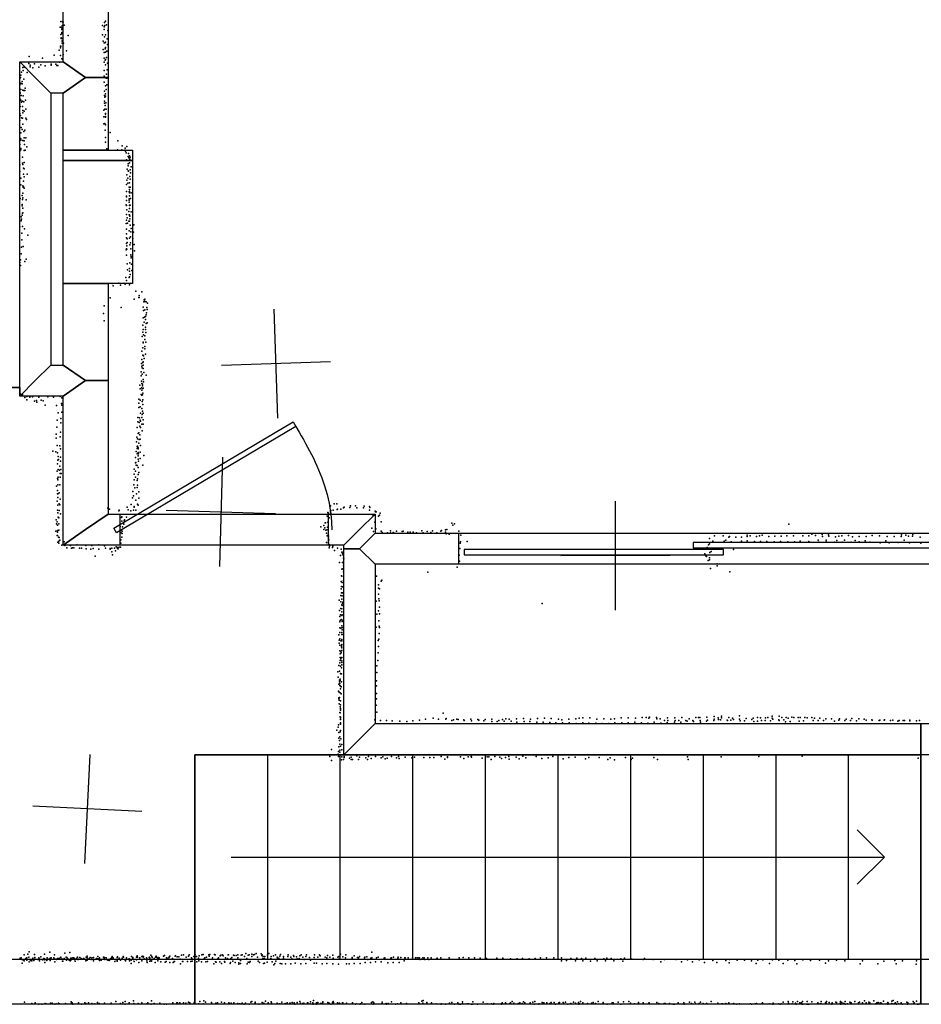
# Model space of a CAD drawing. Header units: millimetres. Extents: x -15373 to 24085, y -35478 to 13383.
# Tile 20 of 27: x 10617 to 13921, y -10173 to -6564. Entities that reach past the tile are written whole.
import ezdxf

# ---------------------------------------------------------------- set-up
doc = ezdxf.new("R2010")
doc.units = ezdxf.units.MM
for name, color, linetype in [('DOORS', 7, 'Continuous'), ('P', 9, 'Continuous'), ('PANOS', 10, 'Continuous'), ('ROOMS', 1, 'Continuous'), ('STRUCTS', 4, 'Continuous'), ('WALLS', 3, 'Continuous')]:
    doc.layers.add(name, color=color, linetype=linetype)

# ---------------------------------------------------------------- blocks, each defined once
blk = doc.blocks.new('1-Standard_3D')
for points in [[(-403.982, 5.64828), (253.382, 394.931), (263.573, 377.722), (-393.791, -11.5606), (-403.982, 5.64828)], [(263.573, 377.722), (275.367, 357.142), (283.15, 343.495), (290.844, 329.879), (298.429, 316.269), (305.882, 302.642), (313.184, 288.973), (320.313, 275.239), (327.249, 261.416), (333.971, 247.479), (340.456, 233.405), (346.686, 219.17), (352.638, 204.75), (358.291, 190.121), (363.626, 175.258), (368.62, 160.139), (373.253, 144.738), (377.503, 129.032), (381.351, 112.998), (384.774, 96.6102), (387.752, 79.8457), (390.265, 62.6802), (392.29, 45.0899), (393.807, 27.0508), (395.085, -0.90191)]]:
    blk.add_lwpolyline(points)
blk = doc.blocks.new('5-Sliding_43')
for points in [[(-894.902, 22.9697), (55.0191, 22.9697), (55.0191, 2.96966), (-894.902, 2.96966), (-894.902, 22.9697)], [(-55.0675, -2.95703), (894.987, -2.95703), (894.987, -22.957), (-55.0675, -22.957), (-55.0675, -2.95703)]]:
    blk.add_lwpolyline(points)

msp = doc.modelspace()

# ---------------------------------------------------------------- linework, layer by layer
at = {"layer": 'DOORS'}
for points in [[(11746.83, -8489.95), (10984.83, -8489.95), (10984.83, -8375.65), (11746.83, -8375.65), (11746.83, -8489.95)], [(12225.79, -8445.5), (14054.59, -8445.5), (14054.59, -8559.8), (12225.79, -8559.8), (12225.79, -8445.5)]]:
    msp.add_lwpolyline(points, dxfattribs=at)
at = {"layer": 'P'}
for p in [(10765, -6591), (10768, -6570), (10770, -6592), (10771, -6599), (10772, -6593), (10773, -6586), (10774, -6571), (10776, -6572), (10780, -6584), (10921, -6585), (10927, -6590), (10927, -6599), (10928, -6574), (10929, -6585), (10931, -6569), (10935, -6582), (10940, -6603), (10768, -6618), (10769, -6630), (10769, -6632), (10772, -6611), (10772, -6614), (10773, -6632), (10773, -6641), (10795, -6621), (10921, -6619), (10928, -6626), (10932, -6619), (10937, -6634), (10762, -6675), (10766, -6660), (10766, -6667), (10768, -6661), (10773, -6642), (10773, -6650), (10777, -6649), (10923, -6642), (10923, -6673), (10926, -6648), (10929, -6648), (10930, -6670), (10931, -6646), (10931, -6665), (10939, -6655), (10652, -6698), (10701, -6704), (10743, -6693), (10766, -6695), (10772, -6707), (10774, -6708), (10776, -6691), (10789, -6678), (10926, -6684), (10926, -6705), (10930, -6712), (10931, -6682), (10931, -6709), (10935, -6702), (10936, -6679), (10628, -6739), (10634, -6736), (10637, -6739), (10651, -6724), (10655, -6730), (10656, -6736), (10665, -6740), (10671, -6725), (10687, -6737), (10694, -6729), (10710, -6733), (10732, -6727), (10733, -6730), (10750, -6726), (10753, -6732), (10757, -6732), (10763, -6719), (10927, -6719), (10931, -6729), (10937, -6747), (10939, -6723), (10618, -6779), (10620, -6775), (10621, -6767), (10624, -6756), (10630, -6750), (10632, -6781), (10645, -6757), (10926, -6750), (10926, -6771), (10934, -6778), (10935, -6763), (10936, -6778), (10618, -6802), (10621, -6796), (10621, -6797), (10621, -6819), (10626, -6790), (10626, -6799), (10637, -6814), (10926, -6793), (10932, -6806), (10934, -6819), (10936, -6802), (10619, -6831), (10619, -6833), (10620, -6856), (10623, -6841), (10628, -6822), (10630, -6843), (10632, -6823), (10636, -6823), (10928, -6825), (10928, -6841), (10929, -6848), (10931, -6835), (10932, -6844), (10618, -6873), (10619, -6859), (10619, -6882), (10624, -6862), (10624, -6866), (10627, -6862), (10627, -6882), (10632, -6865), (10638, -6859), (10640, -6891), (10928, -6862), (10928, -6869), (10929, -6891), (10930, -6878), (10933, -6868), (10934, -6892), (10618, -6907), (10620, -6915), (10624, -6923), (10627, -6925), (10628, -6905), (10629, -6897), (10634, -6899), (10639, -6925), (10642, -6929), (10925, -6895), (10925, -6920), (10931, -6907), (10931, -6910), (10931, -6918), (10932, -6921), (10618, -6933), (10618, -6958), (10623, -6959), (10628, -6946), (10925, -6945), (10929, -6944), (10932, -6949), (10618, -6996), (10621, -6978), (10621, -7000), (10626, -6966), (10632, -6974), (10633, -6997), (10636, -6968), (10639, -6996), (10930, -6969), (10931, -6995), (10949, -6977), (10618, -7021), (10621, -7005), (10621, -7036), (10628, -7006), (10633, -7007), (10635, -7021), (10643, -7029), (10931, -7013), (10936, -7037), (10977, -7008), (10992, -7026), (11003, -7035), (11010, -7028), (10618, -7046), (10621, -7040), (10627, -7067), (10633, -7043), (10637, -7042), (10943, -7042), (10976, -7041), (10991, -7041), (11002, -7042), (11005, -7045), (11007, -7051), (11014, -7065), (11016, -7054), (11017, -7070), (11020, -7062), (11022, -7067), (10618, -7096), (10627, -7089), (10628, -7094), (10631, -7108), (10633, -7087), (10634, -7110), (11008, -7077), (11014, -7099), (11015, -7092), (11020, -7088), (11021, -7075), (11026, -7103), (10618, -7120), (10621, -7145), (10631, -7130), (10634, -7139), (10644, -7130), (11010, -7132), (11011, -7111), (11013, -7145), (11014, -7117), (11016, -7119), (11021, -7138), (11022, -7114), (11023, -7125), (10621, -7169), (10628, -7172), (10630, -7177), (10631, -7155), (10631, -7176), (10633, -7181), (11009, -7168), (11010, -7152), (11013, -7163), (11018, -7178), (11020, -7162), (11022, -7148), (11022, -7178), (10626, -7208), (10628, -7199), (10629, -7217), (11008, -7193), (11008, -7213), (11009, -7210), (11018, -7195), (11019, -7193), (11019, -7198), (11019, -7209), (11020, -7186), (11025, -7198), (10619, -7219), (10626, -7241), (10626, -7246), (10627, -7223), (10641, -7224), (11007, -7242), (11008, -7245), (11009, -7226), (11018, -7220), (11018, -7225), (11018, -7232), (11019, -7244), (11019, -7245), (11022, -7244), (11023, -7219), (10622, -7286), (10626, -7280), (10627, -7273), (10628, -7255), (10629, -7272), (11008, -7278), (11010, -7261), (11011, -7290), (11017, -7267), (11018, -7279), (11019, -7256), (11019, -7279), (11021, -7284), (11026, -7268), (10618, -7323), (10623, -7301), (10624, -7295), (10627, -7322), (11007, -7311), (11009, -7298), (11012, -7309), (11017, -7302), (11019, -7302), (11021, -7293), (11022, -7317), (11035, -7315), (10625, -7346), (10635, -7330), (10647, -7354), (11009, -7332), (11009, -7348), (11009, -7363), (11018, -7337), (11023, -7360), (11024, -7341), (11026, -7329), (11034, -7343), (10624, -7398), (10625, -7371), (10630, -7395), (11009, -7384), (11010, -7393), (11011, -7367), (11011, -7380), (11020, -7364), (11021, -7389), (11023, -7382), (11032, -7366), (11037, -7388), (10623, -7422), (11007, -7407), (11009, -7403), (11009, -7427), (11010, -7405), (11024, -7404), (11024, -7425), (11026, -7432), (11038, -7411), (10618, -7454), (10620, -7444), (10620, -7465), (10636, -7450), (10641, -7441), (11011, -7459), (11021, -7455), (11026, -7436), (11027, -7460), (11012, -7481), (11019, -7475), (11019, -7506), (11020, -7485), (11022, -7497), (11028, -7483), (10956, -7530), (10960, -7539), (10980, -7529), (10987, -7537), (11003, -7531), (11004, -7533), (11006, -7509), (11008, -7520), (11018, -7509), (11019, -7535), (11043, -7559), (11055, -7575), (11064, -7561), (10927, -7613), (10949, -7583), (11037, -7588), (11053, -7582), (11055, -7582), (11072, -7598), (11073, -7590), (11074, -7597), (11076, -7588), (11077, -7597), (11080, -7598), (11085, -7603), (10924, -7641), (10989, -7619), (11070, -7617), (11071, -7629), (11075, -7627), (11081, -7646), (11082, -7638), (11083, -7619), (11084, -7626), (10927, -7668), (11068, -7683), (11069, -7656), (11073, -7672), (11074, -7654), (11078, -7652), (11078, -7663), (11081, -7677), (11084, -7675), (11068, -7709), (11070, -7699), (11071, -7719), (11075, -7722), (11078, -7691), (11078, -7699), (11079, -7710), (11066, -7725), (11069, -7746), (11069, -7748), (11076, -7736), (11079, -7746), (11065, -7779), (11068, -7766), (11068, -7793), (11071, -7796), (11075, -7770), (11076, -7762), (11078, -7790), (11063, -7824), (11064, -7809), (11068, -7820), (11070, -7818), (11070, -7830), (11073, -7806), (11062, -7854), (11064, -7833), (11066, -7840), (11066, -7863), (11069, -7842), (11072, -7857), (11080, -7867), (11057, -7903), (11062, -7869), (11063, -7889), (11065, -7897), (11067, -7900), (11069, -7882), (11071, -7891), (10620, -7936), (10627, -7937), (11059, -7917), (11062, -7938), (11063, -7913), (11064, -7922), (11065, -7940), (11067, -7906), (11067, -7939), (11068, -7915), (11068, -7932), (11069, -7914), (10623, -7941), (10624, -7942), (10636, -7949), (10643, -7945), (10643, -7957), (10654, -7947), (10664, -7946), (10671, -7962), (10679, -7959), (10680, -7966), (10687, -7947), (10696, -7958), (10703, -7961), (10711, -7976), (10720, -7946), (10741, -7947), (10765, -7945), (10770, -7971), (10772, -7950), (10772, -7976), (11054, -7954), (11054, -7969), (11058, -7958), (11066, -7963), (11068, -7957), (11068, -7974), (10752, -7978), (10758, -8005), (10771, -8002), (11053, -7985), (11059, -7983), (11060, -8006), (11064, -7989), (11066, -8011), (11067, -7998), (11070, -8006), (10754, -8031), (10768, -8025), (10768, -8041), (11050, -8022), (11050, -8038), (11055, -8040), (11056, -8023), (11058, -8031), (11060, -8035), (11064, -8046), (11065, -8022), (11069, -8030), (11069, -8046), (10751, -8083), (10753, -8057), (10766, -8076), (11047, -8058), (11051, -8080), (11054, -8078), (11057, -8054), (11060, -8059), (11066, -8071), (10751, -8097), (10765, -8093), (11045, -8111), (11046, -8094), (11049, -8100), (11054, -8116), (11055, -8102), (11057, -8085), (11059, -8101), (10738, -8145), (10749, -8148), (10754, -8124), (10756, -8151), (10764, -8126), (10767, -8137), (11044, -8147), (11047, -8128), (11048, -8135), (11048, -8155), (11049, -8127), (11050, -8130), (11051, -8133), (11051, -8137), (11051, -8150), (11052, -8155), (11059, -8149), (11060, -8125), (10756, -8192), (10757, -8178), (10758, -8165), (10759, -8176), (10766, -8167), (10766, -8182), (11041, -8169), (11041, -8188), (11043, -8187), (11051, -8162), (11051, -8174), (11052, -8182), (11059, -8172), (11072, -8161), (10754, -8219), (10758, -8212), (10763, -8215), (10764, -8200), (10765, -8227), (10768, -8213), (10769, -8227), (11037, -8211), (11042, -8218), (11044, -8196), (11048, -8198), (11051, -8205), (11053, -8224), (11068, -8197), (10756, -8246), (10757, -8250), (10758, -8240), (10765, -8241), (11036, -8250), (11037, -8230), (11041, -8240), (11047, -8253), (11049, -8247), (11051, -8231), (10752, -8273), (10755, -8289), (10756, -8301), (10757, -8269), (10757, -8301), (10762, -8298), (10764, -8269), (11032, -8293), (11035, -8269), (11039, -8280), (11045, -8301), (11047, -8278), (11049, -8270), (11053, -8294), (10754, -8329), (10757, -8315), (10765, -8321), (11030, -8316), (11034, -8309), (11043, -8325), (11053, -8318), (10755, -8362), (10757, -8343), (10757, -8371), (10762, -8338), (10762, -8363), (10764, -8342), (10940, -8354), (10946, -8358), (10980, -8364), (10981, -8362), (11011, -8351), (11014, -8360), (11024, -8364), (11026, -8341), (11034, -8361), (11036, -8348), (11037, -8350), (11043, -8361), (11049, -8340), (11051, -8343), (11746, -8370), (11749, -8373), (11756, -8346), (11756, -8367), (11757, -8363), (11757, -8373), (11766, -8362), (11769, -8338), (11779, -8338), (11780, -8359), (11781, -8358), (11794, -8358), (11803, -8353), (11806, -8351), (11827, -8352), (11829, -8346), (11848, -8345), (11852, -8353), (11877, -8353), (11879, -8347), (11899, -8348), (11899, -8361), (11900, -8352), (11919, -8365), (11921, -8367), (11923, -8367), (11938, -8373), (10751, -8397), (10754, -8404), (10758, -8387), (10760, -8389), (10766, -8375), (10990, -8388), (10991, -8386), (10991, -8402), (11000, -8401), (11001, -8397), (11008, -8387), (11736, -8408), (11738, -8408), (11744, -8384), (11746, -8405), (11747, -8384), (11748, -8390), (11751, -8389), (11910, -8379), (11918, -8406), (11932, -8383), (11935, -8380), (11941, -8404), (12200, -8409), (10750, -8439), (10752, -8411), (10755, -8417), (10755, -8436), (10756, -8441), (10756, -8442), (10761, -8411), (10761, -8435), (10985, -8421), (10987, -8444), (10988, -8436), (10989, -8445), (10993, -8438), (10994, -8422), (10999, -8413), (11721, -8423), (11732, -8418), (11732, -8432), (11735, -8426), (11739, -8435), (11742, -8433), (11745, -8424), (11907, -8428), (11914, -8440), (11922, -8430), (11941, -8439), (11945, -8443), (11965, -8444), (11976, -8437), (11976, -8444), (11986, -8443), (11998, -8439), (12018, -8440), (12022, -8438), (12039, -8442), (12048, -8442), (12059, -8442), (12071, -8444), (12090, -8437), (12095, -8445), (12110, -8440), (12124, -8443), (12130, -8437), (12145, -8444), (12160, -8439), (12163, -8436), (12177, -8433), (12177, -8442), (12182, -8432), (12204, -8416), (12210, -8411), (12226, -8438), (13435, -8413), (10754, -8454), (10756, -8454), (10757, -8479), (10759, -8460), (10761, -8475), (10762, -8462), (10764, -8471), (10780, -8478), (10788, -8481), (10988, -8470), (10991, -8461), (10992, -8447), (11741, -8446), (11741, -8480), (11744, -8456), (11745, -8454), (11748, -8456), (11749, -8460), (11749, -8467), (11749, -8479), (11750, -8470), (11991, -8446), (12180, -8448), (12191, -8449), (12232, -8477), (12234, -8453), (12257, -8476), (13144, -8465), (13157, -8475), (13163, -8455), (13195, -8456), (13198, -8475), (13204, -8471), (13215, -8461), (13218, -8458), (13224, -8477), (13241, -8460), (13262, -8460), (13262, -8475), (13282, -8453), (13282, -8474), (13283, -8458), (13294, -8455), (13310, -8476), (13317, -8458), (13328, -8456), (13331, -8476), (13337, -8453), (13355, -8476), (13362, -8458), (13381, -8477), (13384, -8457), (13405, -8476), (13407, -8457), (13428, -8456), (13432, -8477), (13452, -8456), (13456, -8477), (13477, -8475), (13486, -8455), (13509, -8455), (13509, -8476), (13520, -8449), (13533, -8454), (13543, -8472), (13545, -8479), (13557, -8451), (13558, -8458), (13572, -8471), (13572, -8478), (13581, -8452), (13582, -8457), (13603, -8479), (13606, -8459), (13611, -8473), (13619, -8457), (13630, -8456), (13631, -8479), (13639, -8471), (13654, -8454), (13664, -8479), (13669, -8459), (13678, -8473), (13693, -8458), (13693, -8478), (13715, -8474), (13718, -8458), (13732, -8479), (13741, -8454), (13768, -8456), (13770, -8481), (13791, -8474), (13795, -8458), (13803, -8481), (13821, -8458), (13836, -8480), (13847, -8458), (13848, -8452), (13858, -8471), (13864, -8453), (13874, -8457), (13877, -8481), (13888, -8457), (13889, -8451), (13916, -8460), (10760, -8482), (10772, -8490), (10782, -8491), (10790, -8500), (10803, -8491), (10807, -8501), (10811, -8499), (10815, -8499), (10827, -8489), (10836, -8501), (10844, -8501), (10859, -8491), (10861, -8503), (10878, -8505), (10882, -8491), (10886, -8502), (10907, -8489), (10907, -8504), (10928, -8492), (10932, -8501), (10949, -8502), (10949, -8505), (10955, -8501), (10955, -8514), (10964, -8501), (10968, -8511), (10970, -8496), (10975, -8498), (10975, -8502), (10978, -8503), (10982, -8497), (10987, -8497), (10988, -8482), (11751, -8487), (11751, -8489), (11751, -8499), (11752, -8494), (11763, -8498), (11765, -8494), (11770, -8509), (11781, -8501), (11795, -8505), (11797, -8516), (11799, -8515), (12230, -8502), (12231, -8483), (13134, -8504), (13136, -8498), (13141, -8488), (13144, -8485), (13146, -8517), (13151, -8513), (13232, -8506), (13919, -8482), (10893, -8530), (10957, -8525), (11789, -8553), (11793, -8528), (11800, -8521), (11800, -8553), (11802, -8527), (11803, -8538), (11805, -8540), (12227, -8526), (12229, -8549), (13128, -8521), (13131, -8529), (13134, -8531), (13140, -8546), (13144, -8536), (13145, -8544), (11798, -8578), (11801, -8577), (11804, -8565), (11804, -8588), (12113, -8589), (12220, -8570), (13148, -8575), (13173, -8558), (13173, -8566), (13219, -8588), (11795, -8623), (11796, -8602), (11798, -8603), (11803, -8619), (11924, -8603), (11942, -8622), (11944, -8618), (11795, -8650), (11796, -8641), (11799, -8627), (11800, -8643), (11932, -8635), (11932, -8647), (11935, -8650), (11788, -8691), (11794, -8674), (11794, -8698), (11796, -8664), (11797, -8688), (11799, -8675), (11800, -8665), (11923, -8695), (11932, -8670), (11933, -8686), (11934, -8694), (11789, -8729), (11794, -8722), (11797, -8709), (11798, -8723), (11798, -8734), (11799, -8711), (11800, -8704), (11801, -8699), (11932, -8730), (11936, -8717), (12532, -8704), (11790, -8751), (11791, -8766), (11792, -8745), (11795, -8762), (11797, -8747), (11799, -8745), (11799, -8765), (11799, -8769), (11926, -8743), (11933, -8767), (11935, -8742), (11790, -8771), (11790, -8793), (11794, -8794), (11798, -8785), (11798, -8793), (11799, -8800), (11801, -8792), (11923, -8790), (11934, -8787), (11935, -8791), (11787, -8818), (11788, -8838), (11790, -8810), (11790, -8833), (11794, -8840), (11797, -8817), (11797, -8835), (11797, -8841), (11798, -8810), (11798, -8817), (11798, -8835), (11799, -8817), (11931, -8839), (11933, -8834), (11934, -8813), (11788, -8849), (11790, -8856), (11790, -8877), (11792, -8878), (11796, -8859), (11796, -8862), (11797, -8854), (11797, -8866), (11798, -8876), (11932, -8861), (11791, -8888), (11791, -8902), (11791, -8912), (11794, -8907), (11795, -8883), (11795, -8885), (11797, -8914), (11798, -8901), (11929, -8912), (11931, -8884), (11787, -8931), (11790, -8921), (11792, -8933), (11796, -8940), (11798, -8920), (11798, -8928), (11926, -8932), (11783, -8954), (11784, -8974), (11789, -8952), (11789, -8985), (11791, -8981), (11791, -8986), (11792, -8960), (11794, -8962), (11796, -8961), (11924, -8987), (11926, -8956), (11787, -8999), (11789, -8991), (11790, -8997), (11790, -9004), (11792, -9007), (11793, -9017), (11795, -9009), (11796, -8991), (11925, -9006), (11785, -9025), (11787, -9050), (11787, -9053), (11788, -9029), (11788, -9058), (11789, -9048), (11791, -9031), (11795, -9035), (11924, -9033), (11925, -9053), (11788, -9072), (11791, -9082), (11792, -9060), (11792, -9094), (11792, -9095), (11793, -9075), (11793, -9089), (11923, -9076), (11790, -9103), (11791, -9104), (11791, -9119), (11792, -9120), (11792, -9129), (11793, -9123), (11918, -9130), (11926, -9102), (12082, -9131), (12104, -9127), (12132, -9124), (12151, -9127), (12169, -9106), (12178, -9128), (12180, -9125), (12206, -9130), (12219, -9128), (12224, -9129), (12244, -9130), (12270, -9127), (12296, -9129), (12299, -9131), (12322, -9129), (12347, -9127), (12386, -9129), (12398, -9126), (12411, -9127), (12438, -9126), (12463, -9125), (12489, -9127), (12514, -9125), (12540, -9124), (12565, -9125), (12591, -9128), (12604, -9130), (12629, -9128), (12655, -9126), (12667, -9124), (12681, -9123), (12706, -9123), (12732, -9128), (12757, -9126), (12783, -9127), (12796, -9126), (12821, -9123), (12847, -9123), (12873, -9124), (12898, -9122), (12912, -9121), (12922, -9124), (12925, -9120), (12950, -9121), (12951, -9126), (12964, -9126), (12991, -9123), (13017, -9123), (13043, -9122), (13070, -9126), (13095, -9121), (13104, -9121), (13109, -9122), (13135, -9120), (13137, -9131), (13162, -9118), (13162, -9128), (13176, -9123), (13178, -9129), (13185, -9130), (13188, -9117), (13189, -9123), (13209, -9131), (13215, -9122), (13223, -9131), (13229, -9124), (13232, -9129), (13255, -9115), (13255, -9127), (13279, -9125), (13300, -9129), (13304, -9124), (13320, -9121), (13331, -9123), (13350, -9123), (13358, -9121), (13374, -9117), (13374, -9124), (13377, -9127), (13399, -9130), (13400, -9117), (13410, -9122), (13417, -9130), (13425, -9121), (13433, -9124), (13446, -9120), (13454, -9122), (13470, -9121), (13477, -9122), (13494, -9121), (13502, -9123), (13519, -9121), (13529, -9124), (13549, -9124), (13571, -9126), (13592, -9126), (13618, -9131), (13621, -9126), (13645, -9127), (13666, -9125), (13692, -9126), (13711, -9128), (13719, -9131), (13739, -9130), (13741, -9131), (13769, -9131), (13784, -9131), (13786, -9130), (13816, -9131), (13878, -9131), (11784, -9157), (11785, -9148), (11792, -9141), (11792, -9144), (11793, -9146), (11939, -9132), (11961, -9133), (11982, -9134), (12010, -9135), (12036, -9136), (12058, -9134), (12201, -9132), (12246, -9132), (12273, -9134), (12318, -9134), (12347, -9136), (12367, -9136), (12373, -9132), (12392, -9135), (12418, -9135), (12439, -9138), (12465, -9136), (12486, -9136), (12512, -9138), (12535, -9138), (12560, -9140), (12582, -9141), (12606, -9141), (12630, -9141), (12656, -9144), (12680, -9141), (12703, -9142), (12728, -9142), (12751, -9144), (12776, -9143), (12798, -9141), (12823, -9141), (12846, -9141), (12871, -9139), (12896, -9141), (12919, -9142), (12942, -9139), (12966, -9142), (12980, -9132), (12990, -9140), (12992, -9132), (13016, -9138), (13019, -9133), (13032, -9133), (13039, -9139), (13058, -9133), (13063, -9135), (13083, -9132), (13086, -9136), (13110, -9132), (13111, -9139), (13134, -9135), (13161, -9133), (13210, -9133), (13257, -9134), (13273, -9134), (13307, -9136), (13321, -9135), (13335, -9133), (13349, -9132), (13368, -9134), (13400, -9133), (13423, -9137), (13440, -9136), (13473, -9135), (13489, -9134), (13524, -9133), (13543, -9133), (13562, -9133), (13603, -9135), (13640, -9133), (13661, -9133), (13683, -9134), (13766, -9133), (13808, -9132), (13835, -9135), (13840, -9133), (13854, -9132), (13859, -9132), (13879, -9134), (13903, -9134), (13914, -9132), (11779, -9168), (11786, -9177), (11787, -9197), (11790, -9192), (11791, -9174), (11792, -9169), (11792, -9169), (11794, -9200), (11760, -9239), (11786, -9229), (11789, -9206), (11790, -9219), (11793, -9226), (11797, -9220), (11754, -9264), (11784, -9256), (11785, -9246), (11785, -9264), (11790, -9241), (11790, -9248), (11797, -9266), (11798, -9240), (11803, -9275), (11806, -9264), (11806, -9268), (11826, -9271), (11831, -9275), (11832, -9267), (11852, -9262), (11858, -9275), (11862, -9267), (11885, -9269), (11892, -9275), (11895, -9265), (11905, -9272), (11921, -9265), (11941, -9269), (11948, -9266), (11956, -9273), (11964, -9270), (11980, -9265), (11998, -9269), (12005, -9265), (12007, -9272), (12030, -9267), (12054, -9269), (12064, -9267), (12098, -9268), (12120, -9268), (12135, -9268), (12161, -9264), (12175, -9274), (12184, -9268), (12185, -9266), (12232, -9266), (12244, -9272), (12260, -9266), (12271, -9264), (12273, -9267), (12312, -9271), (12330, -9266), (12336, -9266), (12345, -9275), (12358, -9264), (12376, -9267), (12382, -9272), (12397, -9268), (12409, -9264), (12410, -9274), (12436, -9267), (12447, -9273), (12460, -9263), (12471, -9269), (12509, -9264), (12530, -9272), (12553, -9269), (12571, -9264), (12608, -9273), (12629, -9268), (12652, -9267), (12690, -9273), (12703, -9268), (12740, -9268), (12772, -9275), (12781, -9269), (12837, -9268), (12858, -9275), (12862, -9270), (12941, -9268), (13064, -9266), (13067, -9275), (13187, -9266), (13325, -9265), (13484, -9263), (13652, -9259), (13909, -9270), (11760, -9279), (11796, -9277), (11837, -9276), (12797, -9277), (12954, -9276), (10634, -9991), (10647, -9989), (10652, -9981), (10671, -9990), (10708, -9989), (10727, -9982), (10745, -9991), (10782, -9985), (10801, -9983), (10864, -9996), (10956, -9997), (11027, -9997), (11048, -9995), (11068, -9996), (11098, -9993), (11117, -9996), (11144, -9996), (11148, -9994), (11166, -9997), (11167, -9996), (11187, -9996), (11188, -9995), (11210, -9993), (11217, -9992), (11236, -9996), (11238, -9992), (11255, -9997), (11260, -9992), (11275, -9995), (11285, -9991), (11289, -9990), (11310, -9992), (11311, -9996), (11314, -9990), (11331, -9990), (11333, -9992), (11352, -9995), (11354, -9993), (11360, -9992), (11362, -9995), (11381, -9992), (11382, -9991), (11400, -9993), (11403, -9994), (11410, -9994), (11416, -9991), (11429, -9993), (11432, -9992), (11446, -9986), (11454, -9993), (11458, -9992), (11468, -9989), (11468, -9997), (11474, -9991), (11477, -9990), (11483, -9986), (11502, -9988), (11504, -9994), (11506, -9992), (11525, -9992), (11525, -9993), (11530, -9987), (11539, -9997), (11547, -9995), (11554, -9991), (11570, -9996), (11573, -9990), (11584, -9997), (11600, -9997), (11601, -9992), (11620, -9994), (11621, -9997), (11643, -9995), (11649, -9992), (11666, -9997), (11668, -9991), (11697, -9992), (11716, -9992), (11718, -9995), (11745, -9994), (11764, -9993), (11787, -9997), (11793, -9989), (11812, -9992), (11842, -9995), (11862, -9997), (11907, -9982), (10618, -10007), (10619, -10004), (10623, -10002), (10626, -10009), (10626, -10022), (10629, -10009), (10629, -10010), (10633, -10013), (10639, -10005), (10643, -10002), (10643, -10011), (10644, -10008), (10650, -10000), (10652, -10017), (10657, -10012), (10662, -10013), (10664, -10007), (10665, -10004), (10669, -10012), (10672, -10001), (10672, -10007), (10684, -10008), (10687, -10002), (10689, -10006), (10690, -10009), (10690, -10014), (10694, -9999), (10699, -10009), (10701, -10010), (10706, -10005), (10706, -10008), (10708, -10006), (10709, -10010), (10709, -10020), (10717, -10012), (10718, -10002), (10724, -10007), (10729, -10004), (10729, -10012), (10731, -10005), (10732, -10002), (10742, -10002), (10744, -10007), (10746, -10017), (10750, -10007), (10752, -10008), (10755, -10005), (10758, -10005), (10764, -10004), (10768, -10000), (10771, -10007), (10772, -10006), (10774, -10015), (10775, -10015), (10780, -10005), (10787, -10000), (10789, -10011), (10790, -10001), (10792, -10005), (10795, -10007), (10798, -10011), (10802, -10013), (10804, -10004), (10804, -10011), (10806, -10004), (10812, -10003), (10812, -10007), (10816, -10002), (10818, -10008), (10819, -10006), (10820, -10015), (10827, -10004), (10829, -10000), (10830, -10009), (10831, -10009), (10832, -10007), (10838, -10001), (10842, -10005), (10847, -10007), (10851, -10005), (10852, -10005), (10859, -10013), (10861, -10000), (10864, -10003), (10864, -10011), (10872, -10005), (10875, -10001), (10879, -10009), (10881, -10003), (10887, -10001), (10888, -10014), (10898, -10005), (10903, -9998), (10905, -10006), (10909, -10012), (10910, -10002), (10910, -10010), (10910, -10011), (10916, -10011), (10924, -10000), (10927, -10004), (10928, -10001), (10929, -10009), (10934, -10003), (10936, -10008), (10940, -10011), (10945, -10012), (10949, -10008), (10950, -10006), (10954, -10003), (10959, -10004), (10960, -10003), (10966, -10016), (10968, -10008), (10974, -10001), (10974, -10012), (10974, -10015), (10976, -9999), (10982, -10004), (10987, -10011), (10992, -10004), (10996, -9998), (10997, -10000), (11001, -10008), (11005, -10013), (11006, -10009), (11009, -10002), (11018, -10006), (11020, -10014), (11025, -10011), (11026, -10023), (11032, -10001), (11032, -10005), (11034, -10009), (11036, -10016), (11045, -10000), (11045, -10010), (11049, -10000), (11054, -10020), (11057, -10003), (11064, -9998), (11064, -10008), (11064, -10013), (11065, -10009), (11070, -10000), (11071, -9999), (11073, -10006), (11082, -10003), (11083, -10014), (11084, -10019), (11085, -10007), (11092, -10001), (11093, -10000), (11094, -10004), (11094, -10015), (11097, -10014), (11100, -10015), (11101, -9998), (11103, -10001), (11103, -10009), (11110, -10005), (11113, -10019), (11115, -10000), (11119, -10001), (11123, -10005), (11123, -10013), (11124, -10001), (11128, -10002), (11134, -10017), (11150, -10018), (11154, -10016), (11155, -10003), (11156, -10002), (11157, -10006), (11163, -10003), (11165, -10000), (11167, -10019), (11177, -10005), (11179, -10019), (11183, -10016), (11184, -10016), (11194, -9999), (11200, -9999), (11205, -10007), (11206, -10024), (11214, -10016), (11215, -10016), (11227, -10000), (11232, -10016), (11244, -10016), (11247, -10002), (11249, -10015), (11250, -10007), (11265, -9998), (11266, -10017), (11272, -10004), (11274, -10014), (11283, -10017), (11293, -10006), (11295, -10003), (11299, -10017), (11301, -10000), (11305, -10016), (11324, -10003), (11328, -10024), (11334, -10017), (11337, -10018), (11343, -10006), (11345, -10002), (11351, -10017), (11357, -10023), (11367, -10016), (11369, -10018), (11371, -10002), (11378, -10005), (11388, -10023), (11389, -10020), (11391, -10005), (11394, -10001), (11398, -10015), (11407, -10020), (11416, -10003), (11420, -10021), (11420, -10026), (11426, -10012), (11426, -10023), (11441, -9998), (11449, -10005), (11450, -10024), (11454, -10018), (11459, -10020), (11461, -10016), (11489, -10000), (11491, -10015), (11496, -10020), (11508, -10005), (11509, -9998), (11510, -10023), (11514, -10005), (11514, -10022), (11515, -9998), (11524, -10018), (11537, -10005), (11542, -10017), (11548, -10028), (11552, -10023), (11555, -10015), (11561, -10000), (11562, -10005), (11567, -10004), (11571, -10023), (11578, -10024), (11584, -10004), (11591, -10025), (11610, -10000), (11610, -10025), (11614, -10006), (11627, -10022), (11631, -9999), (11634, -10006), (11641, -10005), (11647, -10025), (11655, -10000), (11659, -10009), (11666, -10023), (11679, -10001), (11683, -10011), (11696, -10001), (11696, -10022), (11704, -10022), (11710, -10000), (11725, -10024), (11736, -10000), (11742, -10003), (11743, -10023), (11754, -10000), (11764, -10024), (11766, -10004), (11783, -10000), (11785, -10026), (11786, -10007), (11801, -9999), (11811, -10003), (11815, -10024), (11824, -10025), (11835, -10001), (11835, -10004), (11843, -10023), (11855, -10001), (11859, -10002), (11864, -10023), (11881, -10003), (11882, -10000), (11883, -10020), (11889, -9999), (11893, -10008), (11902, -10019), (11904, -10004), (11907, -10003), (11921, -10017), (11924, -10002), (11930, -10000), (11942, -10017), (11952, -10004), (11955, -10002), (11966, -10021), (11977, -10004), (11980, -10002), (11986, -10019), (11987, -10000), (12002, -10004), (12003, -10007), (12004, -10000), (12008, -10019), (12013, -10001), (12026, -10014), (12028, -10003), (12030, -10002), (12040, -10003), (12056, -10003), (12067, -10002), (12073, -10002), (12080, -10002), (12082, -10002), (12083, -10008), (12089, -10007), (12094, -10002), (12099, -10002), (12101, -10008), (12113, -10002), (12116, -10008), (12125, -10002), (12143, -10007), (12147, -10004), (12160, -10003), (12191, -10002), (12227, -10002), (12242, -10001), (12263, -10003), (12284, -10003), (12304, -10004), (12328, -10005), (12365, -10004), (12387, -10004), (12416, -10006), (12440, -10006), (12459, -10005), (12484, -10006), (12506, -10005), (12525, -10003), (12547, -10002), (12574, -10003), (12602, -10003), (12602, -10014), (12621, -10012), (12637, -10005), (12653, -10014), (12659, -10004), (12675, -10005), (12680, -10014), (12692, -10004), (12709, -10015), (12725, -10005), (12733, -10013), (12757, -10006), (12763, -10014), (12768, -10004), (12784, -10005), (12794, -10013), (12820, -10006), (12827, -10015), (12833, -10004), (12860, -10007), (12901, -10009), (12907, -10005), (12938, -10008), (12966, -10017), (12980, -10009), (13021, -10009), (13042, -10017), (13064, -10010), (13082, -10017), (13107, -10010), (13126, -10019), (13157, -10012), (13172, -10020), (13204, -10012), (13217, -10021), (13218, -10009), (13246, -10011), (13273, -10011), (13299, -10013), (13316, -10023), (13322, -10011), (13340, -10010), (13364, -10023), (13376, -10010), (13398, -10011), (13415, -10023), (13431, -10011), (13457, -10012), (13465, -10024), (13486, -10010), (13515, -10012), (13547, -10011), (13569, -10022), (13581, -10013), (13610, -10011), (13640, -10013), (13696, -10024), (13705, -10013), (13761, -10024), (13783, -10015), (13824, -10012), (13828, -10024), (13852, -10014), (13902, -10026), (13903, -10013), (10635, -10165), (10661, -10170), (10674, -10168), (10687, -10172), (10698, -10172), (10711, -10170), (10714, -10171), (10730, -10169), (10736, -10169), (10746, -10172), (10751, -10171), (10759, -10169), (10763, -10171), (10785, -10170), (10806, -10164), (10807, -10167), (10809, -10167), (10812, -10172), (10832, -10168), (10844, -10172), (10856, -10168), (10859, -10170), (10869, -10167), (10881, -10170), (10892, -10171), (10902, -10166), (10908, -10170), (10928, -10169), (10952, -10169), (10969, -10162), (10987, -10170), (10995, -10166), (11003, -10162), (11003, -10172), (11018, -10167), (11034, -10160), (11035, -10170), (11051, -10170), (11064, -10168), (11083, -10171), (11086, -10168), (11099, -10172), (11100, -10160), (11110, -10170), (11131, -10169), (11146, -10172), (11155, -10172), (11177, -10171), (11178, -10167), (11193, -10168), (11195, -10168), (11204, -10167), (11217, -10168), (11226, -10169), (11236, -10165), (11241, -10167), (11242, -10171), (11256, -10167), (11257, -10165), (11273, -10171), (11277, -10163), (11289, -10171), (11292, -10160), (11298, -10165), (11320, -10166), (11321, -10171), (11336, -10169), (11342, -10167), (11356, -10165), (11368, -10168), (11383, -10168), (11384, -10169), (11392, -10169), (11402, -10167), (11416, -10170), (11422, -10171), (11425, -10171), (11432, -10169), (11440, -10172), (11444, -10169), (11458, -10172), (11464, -10165), (11468, -10163), (11480, -10165), (11480, -10167), (11493, -10172), (11505, -10166), (11512, -10169), (11518, -10161), (11528, -10167), (11528, -10169), (11539, -10164), (11540, -10167), (11559, -10171), (11561, -10169), (11569, -10171), (11575, -10171), (11578, -10165), (11590, -10170), (11597, -10167), (11607, -10169), (11608, -10169), (11615, -10166), (11623, -10168), (11625, -10172), (11634, -10166), (11644, -10163), (11646, -10169), (11655, -10170), (11658, -10169), (11671, -10170), (11672, -10167), (11673, -10167), (11681, -10171), (11682, -10164), (11691, -10168), (11692, -10172), (11693, -10159), (11703, -10172), (11704, -10167), (11709, -10166), (11719, -10170), (11720, -10170), (11724, -10170), (11728, -10164), (11728, -10166), (11746, -10166), (11751, -10169), (11751, -10170), (11757, -10172), (11763, -10166), (11766, -10163), (11767, -10166), (11782, -10167), (11785, -10170), (11789, -10169), (11800, -10168), (11801, -10168), (11815, -10169), (11836, -10168), (11848, -10172), (11850, -10171), (11863, -10172), (11866, -10171), (11871, -10166), (11882, -10172), (11906, -10166), (11911, -10164), (11912, -10172), (11915, -10167), (11943, -10171), (11945, -10165), (11945, -10170), (11960, -10170), (11961, -10172), (11967, -10170), (11980, -10164), (11994, -10172), (12001, -10171), (12013, -10168), (12034, -10170), (12080, -10168), (12090, -10161), (12094, -10169), (12096, -10159), (12109, -10166), (12109, -10170), (12126, -10167), (12143, -10171), (12161, -10171), (12161, -10172), (12177, -10172), (12192, -10169), (12201, -10166), (12210, -10172), (12223, -10168), (12227, -10172), (12232, -10172), (12239, -10164), (12240, -10170), (12257, -10171), (12261, -10171), (12273, -10172), (12277, -10164), (12277, -10172), (12295, -10172), (12315, -10165), (12330, -10171), (12346, -10171), (12352, -10172), (12354, -10170), (12381, -10171), (12383, -10172), (12385, -10168), (12397, -10167), (12398, -10170), (12413, -10170), (12416, -10168), (12421, -10163), (12428, -10169), (12444, -10170), (12450, -10168), (12458, -10170), (12463, -10164), (12468, -10168), (12488, -10167), (12497, -10165), (12502, -10172), (12504, -10163), (12519, -10172), (12520, -10171), (12532, -10166), (12538, -10168), (12549, -10167), (12560, -10170), (12564, -10166), (12575, -10166), (12580, -10172), (12592, -10167), (12595, -10166), (12608, -10166), (12609, -10169), (12617, -10165), (12625, -10172), (12637, -10170), (12646, -10165), (12653, -10169), (12664, -10166), (12666, -10172), (12668, -10171), (12672, -10163), (12681, -10168), (12697, -10170), (12712, -10169), (12718, -10166), (12727, -10170), (12737, -10163), (12755, -10166), (12755, -10169), (12770, -10172), (12788, -10167), (12791, -10167), (12810, -10165), (12820, -10172), (12829, -10164), (12849, -10163), (12855, -10169), (12870, -10171), (12884, -10166), (12884, -10170), (12902, -10168), (12922, -10169), (12924, -10167), (12952, -10166), (12959, -10170), (12978, -10170), (12982, -10170), (12998, -10170), (13011, -10172), (13016, -10172), (13030, -10167), (13050, -10168), (13052, -10172), (13071, -10165), (13079, -10170), (13091, -10165), (13093, -10171), (13107, -10170), (13111, -10165), (13121, -10170), (13134, -10170), (13135, -10170), (13151, -10162), (13175, -10169), (13190, -10171), (13193, -10171), (13204, -10170), (13215, -10168), (13231, -10171), (13234, -10170), (13245, -10172), (13255, -10171), (13295, -10171), (13299, -10172), (13312, -10171), (13317, -10170), (13336, -10171), (13339, -10168), (13366, -10171), (13377, -10172), (13378, -10169), (13399, -10171), (13404, -10172), (13407, -10171), (13415, -10165), (13433, -10163), (13434, -10169), (13448, -10171), (13450, -10164), (13460, -10169), (13462, -10172), (13467, -10162), (13475, -10167), (13482, -10168), (13484, -10172), (13485, -10162), (13486, -10172), (13501, -10172), (13503, -10163), (13505, -10172), (13508, -10172), (13520, -10164), (13542, -10168), (13550, -10171), (13553, -10170), (13554, -10163), (13569, -10167), (13572, -10169), (13573, -10163), (13583, -10166), (13593, -10172), (13593, -10172), (13594, -10167), (13607, -10165), (13610, -10166), (13623, -10169), (13624, -10163), (13626, -10172), (13629, -10166), (13636, -10170), (13638, -10170), (13642, -10163), (13643, -10172), (13650, -10171), (13659, -10165), (13661, -10171), (13663, -10171), (13664, -10168), (13677, -10162), (13690, -10167), (13694, -10165), (13705, -10167), (13713, -10160), (13718, -10168), (13728, -10165), (13728, -10171), (13730, -10167), (13732, -10167), (13747, -10160), (13753, -10171), (13758, -10167), (13763, -10166), (13770, -10168), (13774, -10170), (13775, -10169), (13782, -10161), (13792, -10171), (13798, -10166), (13798, -10172), (13799, -10169), (13813, -10161), (13813, -10170), (13817, -10159), (13822, -10170), (13826, -10167), (13830, -10172), (13833, -10164), (13837, -10171), (13838, -10171), (13847, -10167), (13850, -10172), (13867, -10165), (13868, -10165), (13870, -10172), (13871, -10167), (13891, -10163), (13893, -10170), (13895, -10168), (13903, -10161), (13907, -10172), (13912, -10172), (13918, -10168)]:
    msp.add_point(p, dxfattribs=at)
at = {"layer": 'PANOS'}
for points in [[(11563.11, -8024.58), (11549.52, -7624.81)], [(11756.2, -7817.9), (11356.43, -7831.49)], [(11359.81, -8167.62), (11348.72, -8567.46)], [(12800.5, -8728.1), (12799.94, -8328.1)], [(11154.34, -8361.99), (11554.19, -8373.09)], [(13000.22, -8527.82), (12600.22, -8528.38)], [(10874.32, -9256.89), (10855.03, -9656.42)], [(11064.44, -9466.3), (10664.91, -9447.01)]]:
    msp.add_lwpolyline(points, dxfattribs=at)
at = {"layer": 'ROOMS'}
for points in [[(10775.95, -6718.3), (10775.95, -4216.4), (7270.75, -4216.4), (7270.75, -8680.45), (8147.05, -8680.45), (8147.05, -7912.1), (9074.15, -7912.1), (10617.2, -7912.1), (10617.2, -7943.85), (10617.2, -6718.3), (10775.95, -6718.3)], [(11029.95, -7080.25), (11029.95, -7531.1), (10941.05, -7531.1), (10941.05, -7886.7), (10941.05, -8375.65), (11918.95, -8375.65), (11918.95, -8445.5), (14395.45, -8445.5), (14395.45, -4330.7), (11468.1, -4330.7), (10941.05, -4330.7), (10941.05, -6775.45), (10941.05, -7042.15), (11029.95, -7042.15), (11029.95, -7080.25)], [(10775.95, -7531.1), (10775.95, -7080.25), (10775.95, -7042.15), (10775.95, -6832.6), (10731.5, -6832.6), (10731.5, -7829.55), (10775.95, -7829.55), (10775.95, -7531.1)], [(9074.15, -7912.1), (9074.15, -8737.6), (9074.15, -10007.6), (9969.5, -10007.6), (10496.55, -10007.6), (11258.55, -10007.6), (11258.55, -9258.3), (11804.65, -9258.3), (11804.65, -8502.65), (11804.65, -8489.95), (10775.95, -8489.95), (10775.95, -7943.85), (10617.2, -7943.85), (10617.2, -7912.1), (9074.15, -7912.1)], [(14395.45, -9144), (14395.45, -8559.8), (11918.95, -8559.8), (11918.95, -9144), (13919.2, -9144), (14395.45, -9144)], [(11258.55, -10007.6), (13919.2, -10007.6), (13919.2, -9258.3), (11804.65, -9258.3), (11258.55, -9258.3), (11258.55, -10007.6)], [(14395.45, -10007.6), (14395.45, -9258.3), (13919.2, -9258.3), (13919.2, -10007.6), (14395.45, -10007.6)], [(13004.8, -13804.9), (14433.55, -13804.9), (14433.55, -10172.7), (13919.2, -10172.7), (11258.55, -10172.7), (10496.55, -10172.7), (10102.85, -10172.7), (10102.85, -13201.65), (10826.75, -13201.65), (10826.75, -13804.9), (11747.5, -13804.9), (13004.8, -13804.9)]]:
    msp.add_lwpolyline(points, close=True, dxfattribs=at)
at = {"layer": 'STRUCTS'}
for points in [[(11258.55, -9258.3), (13919.2, -9258.3)], [(11258.55, -9258.3), (11258.55, -10007.6)], [(11524.61, -9258.3), (11524.61, -10007.6)], [(11790.68, -9258.3), (11790.68, -10007.6)], [(12056.75, -9258.3), (12056.75, -10007.6)], [(12322.81, -9258.3), (12322.81, -10007.6)], [(12588.88, -9258.3), (12588.88, -10007.6)], [(12854.94, -9258.3), (12854.94, -10007.6)], [(13121, -9258.3), (13121, -10007.6)], [(13387.07, -9258.3), (13387.07, -10007.6)], [(13653.14, -9258.3), (13653.14, -10007.6)], [(13919.2, -9258.3), (13919.2, -10007.6)], [(13786.17, -9632.95), (13686.17, -9532.95)], [(11391.58, -9632.95), (11524.61, -9632.95)], [(11524.61, -9632.95), (11790.68, -9632.95)], [(11790.68, -9632.95), (12056.75, -9632.95)], [(12056.75, -9632.95), (12322.81, -9632.95)], [(12322.81, -9632.95), (12588.88, -9632.95)], [(12588.88, -9632.95), (12854.94, -9632.95)], [(12854.94, -9632.95), (13121, -9632.95)], [(13121, -9632.95), (13387.07, -9632.95)], [(13387.07, -9632.95), (13653.14, -9632.95)], [(13653.14, -9632.95), (13786.17, -9632.95)], [(13786.17, -9632.95), (13686.17, -9732.95)], [(11258.55, -10007.6), (13919.2, -10007.6)]]:
    msp.add_lwpolyline(points, dxfattribs=at)
at = {"layer": 'WALLS'}
for points in [[(10775.95, -6718.3), (10775.95, -4216.4), (10858.5, -4273.55), (10941.05, -4330.7), (10941.05, -6775.45), (10858.5, -6775.45), (10775.95, -6718.3)], [(10617.2, -6718.3), (10775.95, -6718.3), (10858.5, -6775.45), (10775.95, -6832.6), (10731.5, -6832.6), (10674.35, -6775.45), (10617.2, -6718.3)], [(10617.2, -7943.85), (10617.2, -6718.3), (10674.35, -6775.45), (10731.5, -6832.6), (10731.5, -7829.55), (10674.35, -7886.7), (10617.2, -7943.85)], [(10775.95, -7042.15), (10775.95, -6832.6), (10858.5, -6775.45), (10941.05, -6775.45), (10941.05, -7042.15), (10858.5, -7042.15), (10775.95, -7042.15)], [(10775.95, -7080.25), (10775.95, -7042.15), (10858.5, -7042.15), (11029.95, -7042.15), (11029.95, -7080.25), (10858.5, -7080.25), (10775.95, -7080.25)], [(10775.95, -7531.1), (10775.95, -7080.25), (10858.5, -7080.25), (11029.95, -7080.25), (11029.95, -7531.1), (10858.5, -7531.1), (10775.95, -7531.1)], [(10775.95, -7829.55), (10775.95, -7531.1), (10858.5, -7531.1), (10941.05, -7531.1), (10941.05, -7886.7), (10858.5, -7886.7), (10775.95, -7829.55)], [(10775.95, -7943.85), (10617.2, -7943.85), (10674.35, -7886.7), (10731.5, -7829.55), (10775.95, -7829.55), (10858.5, -7886.7), (10775.95, -7943.85)], [(10775.95, -8489.95), (10775.95, -7943.85), (10858.5, -7886.7), (10941.05, -7886.7), (10941.05, -8375.65), (10858.5, -8432.8), (10775.95, -8489.95)], [(11804.65, -8489.95), (10775.95, -8489.95), (10858.5, -8432.8), (10941.05, -8375.65), (11918.95, -8375.65), (11861.8, -8432.8), (11804.65, -8489.95)], [(11804.65, -8502.65), (11804.65, -8489.95), (11861.8, -8432.8), (11918.95, -8375.65), (11918.95, -8445.5), (11861.8, -8502.65), (11804.65, -8502.65)], [(11918.95, -8445.5), (14395.45, -8445.5), (14522.45, -8502.65), (14395.45, -8559.8), (11918.95, -8559.8), (11861.8, -8502.65), (11918.95, -8445.5)], [(11804.65, -9258.3), (11804.65, -8502.65), (11861.8, -8502.65), (11918.95, -8559.8), (11918.95, -9144), (11861.8, -9201.15), (11804.65, -9258.3)], [(13919.2, -9258.3), (11804.65, -9258.3), (11861.8, -9201.15), (11918.95, -9144), (13919.2, -9144), (13919.2, -9201.15), (13919.2, -9258.3)], [(14395.45, -9258.3), (13919.2, -9258.3), (13919.2, -9201.15), (13919.2, -9144), (14395.45, -9144), (14522.45, -9201.15), (14395.45, -9258.3)], [(11258.55, -10172.7), (10496.55, -10172.7), (10496.55, -10064.75), (10496.55, -10007.6), (11258.55, -10007.6), (11258.55, -10064.75), (11258.55, -10172.7)], [(13919.2, -10172.7), (11258.55, -10172.7), (11258.55, -10064.75), (11258.55, -10007.6), (13919.2, -10007.6), (13919.2, -10064.75), (13919.2, -10172.7)], [(14433.55, -10172.7), (13919.2, -10172.7), (13919.2, -10064.75), (13919.2, -10007.6), (14395.45, -10007.6), (14522.45, -10064.75), (14433.55, -10172.7)]]:
    msp.add_lwpolyline(points, dxfattribs=at)

# ---------------------------------------------------------------- block references
at = {"layer": 'DOORS', "xscale": -1, "yscale": -1, "rotation": 180}
msp.add_blockref('1-Standard_3D', (11365.8, -8432.8), dxfattribs=at)
at = {"layer": 'DOORS', "xscale": -1}
msp.add_blockref('5-Sliding_43', (13140.2, -8502.7), dxfattribs=at)

doc.saveas('drawing.dxf')
